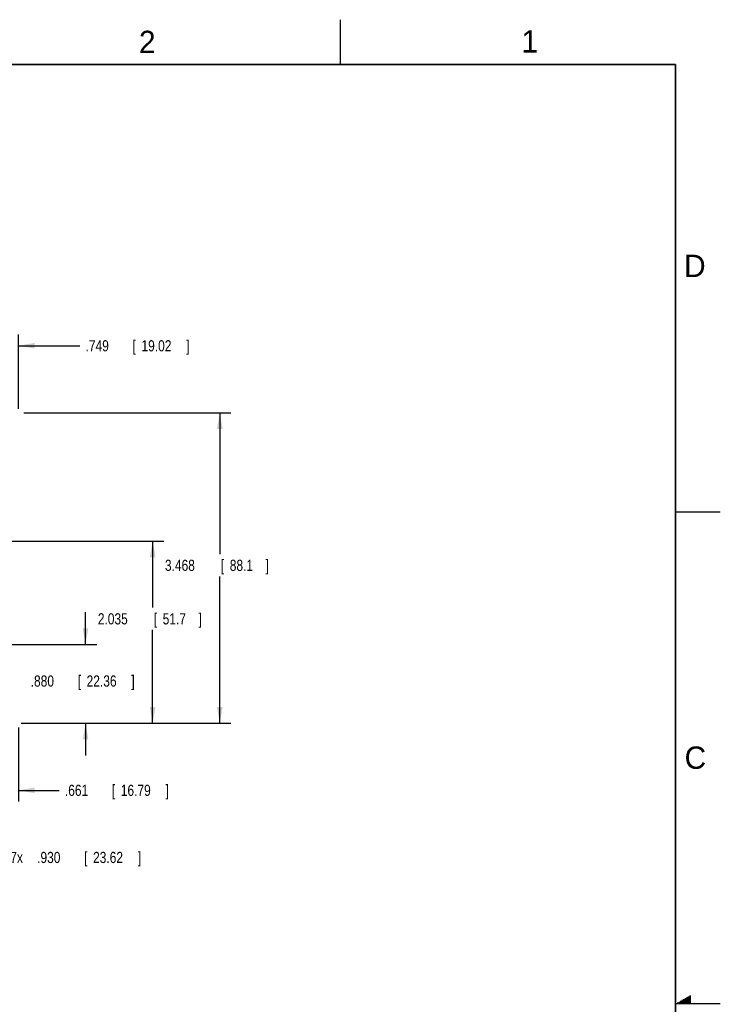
# Model space of a CAD drawing. Header units: inches. Extents: x 0 to 34, y 0 to 22.
# Tile 120 of 120: x 26.2 to 34, y 11 to 22. Entities that reach past the tile are written whole.
import ezdxf

# ---------------------------------------------------------------- set-up
doc = ezdxf.new("R2010")
doc.units = ezdxf.units.IN
doc.header["$LTSCALE"] = 1.87
doc.header["$MEASUREMENT"] = 0
doc.layers.get('0').update_dxf_attribs({"linetype": 'CONTINUOUS'})
doc.layers.add('DIMENSIONS', color=7, linetype='CONTINUOUS')
doc.styles.get("Standard").update_dxf_attribs({"font": 'txt', "width": 0.8})
doc.dimstyles.new('DIMSTYLE_1', dxfattribs={"dimtxt": 0.125, "dimasz": 0.18, "dimexe": 0.18, "dimexo": 0.0625, "dimgap": 0.09, "dimtad": 0, "dimtih": 1, "dimtoh": 1, "dimdec": 3, "dimzin": 4, "dimdsep": 46, "dimtxsty": 'STANDARD', "dimblk": '_FILLED', "dimblk1": '_FILLED', "dimblk2": '_FILLED', "dimcen": 0.09, "dimadec": 0, "dimazin": 0, "dimtp": 0.01, "dimtm": 0.01, "dimtfac": 1, "dimtdec": 3, "dimtofl": 0, "dimtmove": 0, "dimatfit": 3, "dimldrblk": '_FILLED', "dimfxl": 1, "dimtolj": 1, "dimtzin": 4, "dimarcsym": 0})

# ---------------------------------------------------------------- blocks, each defined once
blk = doc.blocks.new('_FILLED')
at = {"color": 0, "linetype": 'BYBLOCK'}
blk.add_solid([(0, 0), (-1, 0.174), (-1, -0.174)], dxfattribs=at)
blk = doc.blocks.new('*D6')
at = {"layer": 'DIMENSIONS', "color": 2, "linetype": 'CONTINUOUS'}
for p, q in [((25.407, 16.36), (25.407, 18.481)), ((26.156, 17.649), (26.156, 18.481)), ((25.407, 18.356), (25.047, 18.356)), ((26.156, 18.356), (26.843, 18.356))]:
    blk.add_line(p, q, dxfattribs=at)
at = {"layer": 'DIMENSIONS', "color": 2, "linetype": 'CONTINUOUS', "xscale": 0.18, "yscale": 0.18, "zscale": 0.18}
blk.add_blockref('_FILLED', (25.407, 18.356), dxfattribs=at)
at = {"layer": 'DIMENSIONS', "color": 2, "linetype": 'CONTINUOUS', "xscale": 0.18, "yscale": 0.18, "zscale": 0.18, "rotation": 180}
blk.add_blockref('_FILLED', (26.156, 18.356), dxfattribs=at)
at = {"layer": 'DIMENSIONS', "color": 2, "linetype": 'CONTINUOUS', "width": 0.8}
for s, p in [('.749', (26.906, 18.293)), ('[', (27.431, 18.293)), ('19.02', (27.531, 18.293)), (']', (28.031, 18.293))]:
    blk.add_text(s, height=0.125, dxfattribs=at).set_placement(p)
blk = doc.blocks.new('*D8')
at = {"layer": 'DIMENSIONS', "color": 2, "linetype": 'CONTINUOUS'}
for p, q in [((26.906, 15.017), (26.906, 15.377)), ((25.557, 15.017), (27.031, 15.017)), ((26.2, 14.137), (27.031, 14.137)), ((26.906, 14.137), (26.906, 13.777))]:
    blk.add_line(p, q, dxfattribs=at)
at = {"layer": 'DIMENSIONS', "color": 2, "linetype": 'CONTINUOUS', "xscale": 0.18, "yscale": 0.18, "zscale": 0.18}
for p, rotation in [((26.906, 15.017), 270), ((26.906, 14.137), 90)]:
    blk.add_blockref('_FILLED', p, dxfattribs=dict(at, rotation=rotation))
at = {"layer": 'DIMENSIONS', "color": 2, "linetype": 'CONTINUOUS', "width": 0.8}
for s, p in [('.880', (26.293, 14.546)), ('[', (26.818, 14.546)), ('22.36', (26.918, 14.546)), (']', (27.418, 14.546))]:
    blk.add_text(s, height=0.125, dxfattribs=at).set_placement(p)
blk = doc.blocks.new('*D9')
at = {"layer": 'DIMENSIONS', "color": 2, "linetype": 'CONTINUOUS'}
for p, q in [((26.215, 17.605), (28.531, 17.605)), ((28.406, 17.605), (28.406, 16.027)), ((28.406, 14.137), (28.406, 15.777)), ((26.185, 14.137), (28.531, 14.137))]:
    blk.add_line(p, q, dxfattribs=at)
at = {"layer": 'DIMENSIONS', "color": 2, "linetype": 'CONTINUOUS', "xscale": 0.18, "yscale": 0.18, "zscale": 0.18}
for p, rotation in [((28.406, 17.605), 90), ((28.406, 14.137), 270)]:
    blk.add_blockref('_FILLED', p, dxfattribs=dict(at, rotation=rotation))
at = {"layer": 'DIMENSIONS', "color": 2, "linetype": 'CONTINUOUS', "width": 0.8}
for s, p in [('3.468', (27.793, 15.839)), ('[', (28.418, 15.839)), ('88.1', (28.518, 15.839)), (']', (28.918, 15.839))]:
    blk.add_text(s, height=0.125, dxfattribs=at).set_placement(p)
blk = doc.blocks.new('*D10')
at = {"layer": 'DIMENSIONS', "color": 2, "linetype": 'CONTINUOUS'}
for p, q in [((25.495, 14.954), (25.495, 13.261)), ((26.156, 14.09), (26.156, 13.261)), ((25.495, 13.386), (25.135, 13.386)), ((26.156, 13.386), (26.612, 13.386))]:
    blk.add_line(p, q, dxfattribs=at)
at = {"layer": 'DIMENSIONS', "color": 2, "linetype": 'CONTINUOUS', "xscale": 0.18, "yscale": 0.18, "zscale": 0.18}
blk.add_blockref('_FILLED', (25.495, 13.386), dxfattribs=at)
at = {"layer": 'DIMENSIONS', "color": 2, "linetype": 'CONTINUOUS', "xscale": 0.18, "yscale": 0.18, "zscale": 0.18, "rotation": 180}
blk.add_blockref('_FILLED', (26.156, 13.386), dxfattribs=at)
at = {"layer": 'DIMENSIONS', "color": 2, "linetype": 'CONTINUOUS', "width": 0.8}
for s, p in [('.661', (26.675, 13.324)), ('[', (27.2, 13.324)), ('16.79', (27.3, 13.324)), (']', (27.8, 13.324))]:
    blk.add_text(s, height=0.125, dxfattribs=at).set_placement(p)
blk = doc.blocks.new('*D11')
at = {"layer": 'DIMENSIONS', "color": 2, "linetype": 'CONTINUOUS'}
for p, q in [((24.565, 14.954), (24.565, 12.511)), ((25.495, 14.954), (25.495, 12.511)), ((24.565, 12.636), (24.205, 12.636)), ((25.495, 12.636), (26.003, 12.636))]:
    blk.add_line(p, q, dxfattribs=at)
at = {"layer": 'DIMENSIONS', "color": 2, "linetype": 'CONTINUOUS', "xscale": 0.18, "yscale": 0.18, "zscale": 0.18}
blk.add_blockref('_FILLED', (24.565, 12.636), dxfattribs=at)
at = {"layer": 'DIMENSIONS', "color": 2, "linetype": 'CONTINUOUS', "xscale": 0.18, "yscale": 0.18, "zscale": 0.18, "rotation": 180}
blk.add_blockref('_FILLED', (25.495, 12.636), dxfattribs=at)
at = {"layer": 'DIMENSIONS', "color": 2, "linetype": 'CONTINUOUS', "width": 0.8}
for s, p in [('7x ', (26.065, 12.574)), ('.930', (26.365, 12.574)), ('[', (26.89, 12.574)), ('23.62', (26.99, 12.574)), (']', (27.49, 12.574))]:
    blk.add_text(s, height=0.125, dxfattribs=at).set_placement(p)
blk = doc.blocks.new('*D21')
at = {"layer": 'DIMENSIONS', "color": 2, "linetype": 'CONTINUOUS'}
for p, q in [((25.71, 16.172), (27.781, 16.172)), ((27.656, 16.172), (27.656, 15.429)), ((27.656, 14.137), (27.656, 15.179)), ((26.185, 14.137), (27.781, 14.137))]:
    blk.add_line(p, q, dxfattribs=at)
at = {"layer": 'DIMENSIONS', "color": 2, "linetype": 'CONTINUOUS', "xscale": 0.18, "yscale": 0.18, "zscale": 0.18}
for p, rotation in [((27.656, 16.172), 90), ((27.656, 14.137), 270)]:
    blk.add_blockref('_FILLED', p, dxfattribs=dict(at, rotation=rotation))
at = {"layer": 'DIMENSIONS', "color": 2, "linetype": 'CONTINUOUS', "width": 0.8}
for s, p in [('2.035', (27.043, 15.241)), ('[', (27.668, 15.241)), ('51.7', (27.768, 15.241)), (']', (28.168, 15.241))]:
    blk.add_text(s, height=0.125, dxfattribs=at).set_placement(p)

msp = doc.modelspace()

# ---------------------------------------------------------------- linework, layer by layer
at = {"color": 2, "linetype": 'CONTINUOUS'}
for p, q in [((29.75, 22), (29.75, 21.5)), ((33.5, 16.5), (34, 16.5)), ((33.5173, 11.01), (33.6697, 11.01)), ((33.5347, 11.02), (33.6697, 11.02)), ((33.552, 11.03), (33.6697, 11.03)), ((33.5693, 11.04), (33.6697, 11.04)), ((33.5866, 11.05), (33.6697, 11.05)), ((33.6039, 11.06), (33.6697, 11.06)), ((33.6213, 11.07), (33.6697, 11.07)), ((33.6386, 11.08), (33.6697, 11.08)), ((33.6559, 11.09), (33.6697, 11.09)), ((34, 11), (33.5, 11))]:
    msp.add_line(p, q, dxfattribs=at)
at = {"color": 7, "linetype": 'CONTINUOUS', "const_width": 0.02}
for points in [[(33.5, 21.5), (0.5, 21.5)], [(33.5, 0.5), (33.5, 21.5)]]:
    msp.add_lwpolyline(points, dxfattribs=at)

# ---------------------------------------------------------------- texts
at = {"color": 2, "linetype": 'CONTINUOUS'}
for s, p in [('2', (27.5025, 21.6262)), ('1', (31.7781, 21.6326)), ('D', (33.5947, 19.1236)), ('C', (33.6004, 13.6267))]:
    msp.add_text(s, height=0.25, dxfattribs=at).set_placement(p)

# ---------------------------------------------------------------- dimensions: what is measured, and where the dimension line sits
at = {"layer": 'DIMENSIONS', "color": 2, "linetype": 'CONTINUOUS'}
for base, p1, p2, angle, picture, middle in [((25.4066, 18.3555), (26.1556, 17.6492), (25.4066, 16.3596), 180, '*D6', (27.5181, 18.3555)), ((28.40557, 17.60521), (26.18455, 14.13674), (26.21456, 17.60521), 90, '*D9', (28.40557, 15.90189)), ((27.6556, 16.172), (26.1854, 14.1367), (25.71, 16.172), 90, '*D21', (27.6556, 15.3035)), ((26.9056, 15.017), (26.1996, 14.1367), (25.5571, 15.017), 90, '*D8', (26.9056, 14.6083)), ((25.4946, 13.3864), (26.1556, 14.0897), (25.4946, 14.9545), 180, '*D10', (27.2874, 13.3864))]:
    dim = msp.add_linear_dim(base=base, p1=p1, p2=p2, angle=angle, dimstyle='DIMSTYLE_1', dxfattribs=at)
    dim.commit()
    dim.dimension.update_dxf_attribs({"geometry": picture, "text_midpoint": middle, "dimtype": 160})
dim = msp.add_linear_dim(base=(24.5646, 12.6364), p1=(25.4946, 14.9545), p2=(24.5646, 14.9545), angle=180, text='7x <>', dimstyle='DIMSTYLE_1', dxfattribs=at)
dim.commit()
dim.dimension.update_dxf_attribs({"geometry": '*D11', "text_midpoint": (26.828, 12.6364), "dimtype": 160})

doc.saveas('drawing.dxf')
